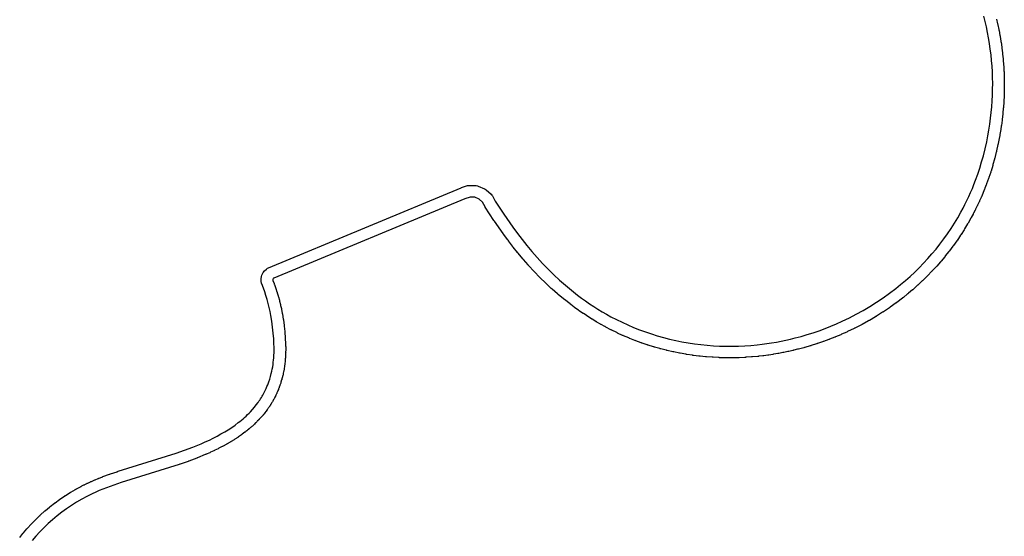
# Model space of a CAD drawing. Extents: x 81 to 161, y -172 to -32.
# Tile 52 of 94: x 127.21 to 144.17, y -135.46 to -126.56. Entities that reach past the tile are written whole.
import ezdxf

# ---------------------------------------------------------------- set-up
doc = ezdxf.new("R2010")
doc.units = 0
doc.header["$MEASUREMENT"] = 0
doc.layers.add('BLACK', color=7, linetype='CONTINUOUS')

msp = doc.modelspace()

# ---------------------------------------------------------------- linework, layer by layer
at = {"layer": 'BLACK', "linetype": 'CONTINUOUS'}
for p, q in [((143.837, -126.593), (143.813, -126.5)), ((143.859, -126.686), (143.837, -126.593)), ((144.033, -126.554), (144.052, -126.634)), ((144.052, -126.634), (144.053, -126.635)), ((144.053, -126.635), (144.054, -126.643)), ((144.054, -126.643), (144.056, -126.65)), ((144.056, -126.65), (144.056, -126.651)), ((144.056, -126.651), (144.073, -126.734)), ((143.879, -126.782), (143.859, -126.686)), ((143.897, -126.877), (143.879, -126.782)), ((144.073, -126.734), (144.074, -126.735)), ((144.074, -126.735), (144.075, -126.742)), ((144.075, -126.742), (144.077, -126.75)), ((144.077, -126.75), (144.077, -126.751)), ((144.077, -126.751), (144.093, -126.834)), ((144.093, -126.834), (144.093, -126.835)), ((144.093, -126.835), (144.094, -126.842)), ((144.094, -126.842), (144.096, -126.85)), ((143.913, -126.974), (143.897, -126.877)), ((143.927, -127.07), (143.913, -126.974)), ((144.096, -126.85), (144.096, -126.851)), ((144.096, -126.851), (144.11, -126.934)), ((144.11, -126.934), (144.11, -126.935)), ((144.11, -126.935), (144.111, -126.943)), ((144.111, -126.943), (144.112, -126.95)), ((144.112, -126.95), (144.112, -126.952)), ((144.112, -126.952), (144.124, -127.035)), ((143.939, -127.167), (143.927, -127.07)), ((143.949, -127.264), (143.939, -127.167)), ((144.124, -127.035), (144.125, -127.036)), ((144.125, -127.036), (144.126, -127.044)), ((144.126, -127.044), (144.127, -127.051)), ((144.127, -127.051), (144.127, -127.052)), ((144.127, -127.052), (144.137, -127.136)), ((144.137, -127.136), (144.137, -127.137)), ((144.137, -127.137), (144.138, -127.145)), ((144.138, -127.145), (144.139, -127.152)), ((144.139, -127.152), (144.139, -127.154)), ((144.139, -127.154), (144.147, -127.237)), ((143.957, -127.362), (143.949, -127.264)), ((144.147, -127.237), (144.148, -127.239)), ((144.148, -127.239), (144.148, -127.246)), ((144.148, -127.246), (144.149, -127.254)), ((144.149, -127.254), (144.149, -127.255)), ((144.149, -127.255), (144.156, -127.339)), ((144.156, -127.339), (144.156, -127.34)), ((144.156, -127.34), (144.156, -127.348)), ((144.156, -127.348), (144.157, -127.355)), ((143.963, -127.459), (143.957, -127.362)), ((143.966, -127.559), (143.963, -127.459)), ((144.157, -127.355), (144.157, -127.356)), ((144.157, -127.356), (144.162, -127.441)), ((144.162, -127.441), (144.162, -127.442)), ((144.162, -127.442), (144.162, -127.449)), ((144.162, -127.449), (144.163, -127.457)), ((144.163, -127.457), (144.163, -127.458)), ((144.163, -127.458), (144.166, -127.545)), ((143.968, -127.66), (143.966, -127.559)), ((143.967, -127.76), (143.968, -127.66)), ((144.166, -127.545), (144.166, -127.546)), ((144.166, -127.546), (144.166, -127.554)), ((144.166, -127.554), (144.167, -127.562)), ((144.167, -127.562), (144.166, -127.563)), ((144.166, -127.563), (144.168, -127.65)), ((144.168, -127.668), (144.167, -127.755)), ((144.168, -127.65), (144.168, -127.651)), ((144.168, -127.651), (144.168, -127.659)), ((144.168, -127.659), (144.168, -127.667)), ((144.168, -127.667), (144.168, -127.668)), ((143.96, -127.961), (143.965, -127.861)), ((143.965, -127.861), (143.967, -127.76)), ((144.165, -127.861), (144.164, -127.868)), ((144.167, -127.772), (144.165, -127.86)), ((144.165, -127.86), (144.165, -127.861)), ((144.167, -127.755), (144.168, -127.756)), ((144.168, -127.756), (144.167, -127.764)), ((144.167, -127.764), (144.167, -127.771)), ((144.167, -127.771), (144.167, -127.772)), ((143.953, -128.061), (143.96, -127.961)), ((144.159, -127.982), (144.152, -128.069)), ((144.16, -127.965), (144.159, -127.973)), ((144.159, -127.973), (144.159, -127.981)), ((144.159, -127.981), (144.159, -127.982)), ((144.164, -127.877), (144.16, -127.964)), ((144.16, -127.964), (144.16, -127.965)), ((144.164, -127.868), (144.164, -127.876)), ((144.164, -127.876), (144.164, -127.877)), ((143.932, -128.261), (143.943, -128.161)), ((143.943, -128.161), (143.953, -128.061)), ((144.141, -128.19), (144.131, -128.277)), ((144.142, -128.189), (144.141, -128.19)), ((144.143, -128.174), (144.142, -128.182)), ((144.142, -128.182), (144.142, -128.189)), ((144.151, -128.086), (144.143, -128.173)), ((144.143, -128.173), (144.143, -128.174)), ((144.152, -128.078), (144.151, -128.085)), ((144.151, -128.085), (144.151, -128.086)), ((144.152, -128.069), (144.153, -128.07)), ((144.153, -128.07), (144.152, -128.078)), ((143.903, -128.463), (143.918, -128.362)), ((143.918, -128.362), (143.932, -128.261)), ((144.129, -128.295), (144.117, -128.383)), ((144.13, -128.294), (144.129, -128.295)), ((144.131, -128.278), (144.13, -128.286)), ((144.13, -128.286), (144.13, -128.294)), ((144.131, -128.277), (144.131, -128.278)), ((143.885, -128.564), (143.903, -128.463)), ((144.098, -128.505), (144.083, -128.592)), ((144.099, -128.504), (144.098, -128.505)), ((144.1, -128.496), (144.099, -128.504)), ((144.101, -128.489), (144.1, -128.496)), ((144.115, -128.4), (144.101, -128.487)), ((144.101, -128.487), (144.101, -128.489)), ((144.116, -128.391), (144.115, -128.399)), ((144.115, -128.399), (144.115, -128.4)), ((144.117, -128.384), (144.116, -128.391)), ((144.117, -128.383), (144.117, -128.384)), ((143.838, -128.785), (143.865, -128.664)), ((143.865, -128.664), (143.885, -128.564)), ((144.06, -128.705), (144.059, -128.712)), ((144.062, -128.697), (144.06, -128.705)), ((144.079, -128.609), (144.062, -128.696)), ((144.062, -128.696), (144.062, -128.697)), ((144.08, -128.608), (144.079, -128.609)), ((144.081, -128.601), (144.08, -128.608)), ((144.083, -128.593), (144.081, -128.601)), ((144.083, -128.592), (144.083, -128.593)), ((143.808, -128.905), (143.838, -128.785)), ((144.03, -128.839), (144.003, -128.947)), ((144.031, -128.838), (144.03, -128.839)), ((144.032, -128.831), (144.031, -128.838)), ((144.034, -128.824), (144.032, -128.831)), ((144.059, -128.713), (144.034, -128.822)), ((144.034, -128.822), (144.034, -128.824)), ((144.059, -128.712), (144.059, -128.713)), ((143.746, -129.118), (143.778, -129.012)), ((143.778, -129.012), (143.808, -128.905)), ((143.999, -128.964), (143.972, -129.059)), ((144.001, -128.956), (143.999, -128.963)), ((143.999, -128.963), (143.999, -128.964)), ((144.003, -128.949), (144.001, -128.956)), ((144.003, -128.947), (144.003, -128.949)), ((143.711, -129.224), (143.746, -129.118)), ((143.934, -129.187), (143.903, -129.281)), ((143.936, -129.179), (143.934, -129.186)), ((143.934, -129.186), (143.934, -129.187)), ((143.939, -129.172), (143.936, -129.179)), ((143.968, -129.076), (143.939, -129.17)), ((143.939, -129.17), (143.939, -129.172)), ((143.97, -129.068), (143.968, -129.075)), ((143.968, -129.075), (143.968, -129.076)), ((143.972, -129.061), (143.97, -129.068)), ((143.972, -129.059), (143.972, -129.061)), ((143.646, -129.399), (143.673, -129.328)), ((143.673, -129.328), (143.711, -129.224)), ((143.897, -129.297), (143.864, -129.39)), ((143.898, -129.296), (143.897, -129.297)), ((143.9, -129.289), (143.898, -129.296)), ((143.902, -129.282), (143.9, -129.289)), ((143.903, -129.281), (143.902, -129.282)), ((131.497, -130.834), (134.814, -129.456)), ((134.814, -129.456), (134.818, -129.455)), ((134.818, -129.455), (134.924, -129.421)), ((134.924, -129.421), (134.959, -129.417)), ((134.959, -129.417), (134.959, -129.417)), ((134.959, -129.417), (135.074, -129.421)), ((135.074, -129.421), (135.096, -129.426)), ((135.096, -129.426), (135.108, -129.429)), ((135.108, -129.429), (135.215, -129.473)), ((135.215, -129.473), (135.229, -129.482)), ((135.229, -129.482), (135.244, -129.492)), ((135.244, -129.492), (135.33, -129.57)), ((143.557, -129.607), (143.588, -129.538)), ((143.588, -129.538), (143.618, -129.469)), ((143.618, -129.469), (143.646, -129.399)), ((143.799, -129.554), (143.775, -129.611)), ((143.802, -129.546), (143.799, -129.553)), ((143.799, -129.553), (143.799, -129.554)), ((143.805, -129.539), (143.802, -129.546)), ((143.806, -129.538), (143.805, -129.539)), ((143.829, -129.48), (143.806, -129.538)), ((143.832, -129.472), (143.829, -129.48)), ((143.829, -129.48), (143.829, -129.48)), ((143.835, -129.465), (143.832, -129.472)), ((143.857, -129.406), (143.835, -129.464)), ((143.835, -129.464), (143.835, -129.465)), ((143.858, -129.405), (143.857, -129.406)), ((143.861, -129.398), (143.858, -129.405)), ((143.863, -129.391), (143.861, -129.398)), ((143.864, -129.39), (143.863, -129.391)), ((134.879, -129.645), (131.585, -131.013)), ((134.968, -129.617), (134.879, -129.645)), ((135.048, -129.621), (134.968, -129.617)), ((135.123, -129.651), (135.048, -129.621)), ((135.182, -129.706), (135.123, -129.651)), ((135.224, -129.785), (135.182, -129.706)), ((135.33, -129.57), (135.34, -129.583)), ((135.34, -129.583), (135.351, -129.596)), ((135.351, -129.596), (135.401, -129.69)), ((135.401, -129.69), (135.547, -129.913)), ((143.491, -129.744), (143.525, -129.676)), ((143.525, -129.676), (143.557, -129.607)), ((143.735, -129.699), (143.709, -129.755)), ((143.739, -129.691), (143.735, -129.698)), ((143.735, -129.698), (143.735, -129.699)), ((143.742, -129.684), (143.739, -129.691)), ((143.768, -129.627), (143.742, -129.683)), ((143.742, -129.683), (143.742, -129.684)), ((143.771, -129.619), (143.768, -129.626)), ((143.768, -129.626), (143.768, -129.627)), ((143.774, -129.612), (143.771, -129.619)), ((143.775, -129.611), (143.774, -129.612)), ((135.226, -129.789), (135.224, -129.785)), ((135.376, -130.018), (135.226, -129.789)), ((143.367, -129.973), (143.421, -129.877)), ((143.421, -129.877), (143.457, -129.811)), ((143.457, -129.811), (143.491, -129.744)), ((143.637, -129.897), (143.633, -129.904)), ((143.666, -129.842), (143.637, -129.897)), ((143.637, -129.897), (143.637, -129.897)), ((143.67, -129.834), (143.666, -129.841)), ((143.666, -129.841), (143.666, -129.842)), ((143.673, -129.827), (143.67, -129.834)), ((143.674, -129.826), (143.673, -129.827)), ((143.701, -129.771), (143.674, -129.826)), ((143.702, -129.77), (143.701, -129.771)), ((143.705, -129.763), (143.702, -129.77)), ((143.708, -129.756), (143.705, -129.763)), ((143.709, -129.755), (143.708, -129.756)), ((135.377, -130.019), (135.376, -130.018)), ((135.381, -130.025), (135.377, -130.019)), ((135.385, -130.031), (135.381, -130.025)), ((135.386, -130.033), (135.385, -130.031)), ((135.534, -130.244), (135.386, -130.033)), ((135.547, -129.913), (135.701, -130.134)), ((143.251, -130.159), (143.31, -130.067)), ((143.31, -130.067), (143.367, -129.973)), ((143.544, -130.066), (143.543, -130.068)), ((143.591, -129.982), (143.544, -130.066)), ((143.592, -129.981), (143.591, -129.982)), ((143.596, -129.974), (143.592, -129.981)), ((143.6, -129.968), (143.596, -129.974)), ((143.629, -129.912), (143.6, -129.967)), ((143.6, -129.967), (143.6, -129.968)), ((143.63, -129.911), (143.629, -129.912)), ((143.633, -129.904), (143.63, -129.911)), ((135.701, -130.134), (135.781, -130.242)), ((143.19, -130.25), (143.251, -130.159)), ((143.475, -130.18), (143.423, -130.262)), ((143.476, -130.179), (143.475, -130.18)), ((143.48, -130.172), (143.476, -130.179)), ((143.484, -130.166), (143.48, -130.172)), ((143.535, -130.081), (143.484, -130.165)), ((143.484, -130.165), (143.484, -130.166)), ((143.536, -130.08), (143.535, -130.081)), ((143.539, -130.074), (143.536, -130.08)), ((143.543, -130.068), (143.539, -130.074)), ((135.535, -130.245), (135.534, -130.244)), ((135.539, -130.251), (135.535, -130.245)), ((135.543, -130.257), (135.539, -130.251)), ((135.544, -130.258), (135.543, -130.257)), ((135.616, -130.355), (135.544, -130.258)), ((135.616, -130.356), (135.616, -130.355)), ((135.621, -130.362), (135.616, -130.356)), ((135.626, -130.368), (135.621, -130.362)), ((135.627, -130.369), (135.626, -130.368)), ((135.7, -130.465), (135.627, -130.369)), ((135.781, -130.242), (135.863, -130.348)), ((135.863, -130.348), (135.947, -130.453)), ((143.06, -130.427), (143.126, -130.339)), ((143.126, -130.339), (143.19, -130.25)), ((143.349, -130.371), (143.292, -130.45)), ((143.35, -130.37), (143.349, -130.371)), ((143.354, -130.364), (143.35, -130.37)), ((143.358, -130.358), (143.354, -130.364)), ((143.359, -130.357), (143.358, -130.358)), ((143.413, -130.276), (143.359, -130.357)), ((143.414, -130.275), (143.413, -130.276)), ((143.418, -130.269), (143.414, -130.275)), ((143.422, -130.263), (143.418, -130.269)), ((143.423, -130.262), (143.422, -130.263)), ((135.7, -130.466), (135.7, -130.465)), ((135.705, -130.472), (135.7, -130.466)), ((135.71, -130.478), (135.705, -130.472)), ((135.711, -130.479), (135.71, -130.478)), ((135.786, -130.573), (135.711, -130.479)), ((135.787, -130.574), (135.786, -130.573)), ((135.792, -130.58), (135.787, -130.574)), ((135.947, -130.453), (136.032, -130.556)), ((136.032, -130.556), (136.123, -130.66)), ((142.922, -130.597), (142.992, -130.513)), ((142.992, -130.513), (143.06, -130.427)), ((143.213, -130.556), (143.152, -130.632)), ((143.214, -130.555), (143.213, -130.556)), ((143.218, -130.549), (143.214, -130.555)), ((143.223, -130.543), (143.218, -130.549)), ((143.224, -130.542), (143.223, -130.543)), ((143.282, -130.464), (143.224, -130.542)), ((143.283, -130.463), (143.282, -130.464)), ((143.287, -130.457), (143.283, -130.463)), ((143.292, -130.451), (143.287, -130.457)), ((143.292, -130.45), (143.292, -130.451)), ((135.796, -130.586), (135.792, -130.58)), ((135.797, -130.586), (135.796, -130.586)), ((135.875, -130.679), (135.797, -130.586)), ((135.875, -130.68), (135.875, -130.679)), ((135.88, -130.686), (135.875, -130.68)), ((135.885, -130.692), (135.88, -130.686)), ((135.886, -130.692), (135.885, -130.692)), ((135.968, -130.786), (135.886, -130.692)), ((136.123, -130.66), (136.216, -130.761)), ((142.777, -130.757), (142.85, -130.678)), ((142.85, -130.678), (142.922, -130.597)), ((143.068, -130.733), (143.005, -130.805)), ((143.069, -130.733), (143.068, -130.733)), ((143.073, -130.727), (143.069, -130.733)), ((143.078, -130.721), (143.073, -130.727)), ((143.079, -130.72), (143.078, -130.721)), ((143.141, -130.646), (143.079, -130.72)), ((143.142, -130.645), (143.141, -130.646)), ((143.147, -130.639), (143.142, -130.645)), ((143.152, -130.633), (143.147, -130.639)), ((143.152, -130.632), (143.152, -130.633)), ((131.384, -130.952), (131.405, -130.914)), ((131.405, -130.914), (131.426, -130.887)), ((131.426, -130.887), (131.458, -130.858)), ((131.426, -130.887), (131.426, -130.887)), ((131.458, -130.858), (131.469, -130.851)), ((131.469, -130.851), (131.479, -130.843)), ((131.479, -130.843), (131.493, -130.836)), ((131.493, -130.836), (131.497, -130.834)), ((135.969, -130.788), (135.968, -130.786)), ((135.974, -130.793), (135.969, -130.788)), ((135.979, -130.799), (135.974, -130.793)), ((135.98, -130.8), (135.979, -130.799)), ((136.064, -130.892), (135.98, -130.8)), ((136.065, -130.893), (136.064, -130.892)), ((136.07, -130.898), (136.065, -130.893)), ((136.075, -130.904), (136.07, -130.898)), ((136.076, -130.904), (136.075, -130.904)), ((136.163, -130.994), (136.076, -130.904)), ((136.216, -130.761), (136.311, -130.86)), ((136.311, -130.86), (136.409, -130.956)), ((142.546, -130.984), (142.625, -130.91)), ((142.625, -130.91), (142.702, -130.834)), ((142.702, -130.834), (142.777, -130.757)), ((142.916, -130.901), (142.85, -130.969)), ((142.917, -130.9), (142.916, -130.901)), ((142.922, -130.895), (142.917, -130.9)), ((142.927, -130.889), (142.922, -130.895)), ((142.928, -130.888), (142.927, -130.889)), ((142.993, -130.818), (142.928, -130.888)), ((142.994, -130.817), (142.993, -130.818)), ((142.999, -130.812), (142.994, -130.817)), ((143.004, -130.806), (142.999, -130.812)), ((143.005, -130.805), (143.004, -130.806)), ((131.367, -131.028), (131.374, -130.985)), ((131.369, -131.06), (131.367, -131.028)), ((131.369, -131.063), (131.369, -131.06)), ((131.377, -131.104), (131.369, -131.063)), ((131.374, -130.985), (131.381, -130.962)), ((131.381, -130.962), (131.384, -130.952)), ((131.569, -131.031), (131.568, -131.039)), ((131.568, -131.039), (131.572, -131.056)), ((131.573, -131.024), (131.569, -131.031)), ((131.572, -131.056), (131.592, -131.108)), ((131.582, -131.015), (131.573, -131.024)), ((131.585, -131.013), (131.582, -131.015)), ((136.164, -130.996), (136.163, -130.994)), ((136.169, -131.001), (136.164, -130.996)), ((136.174, -131.006), (136.169, -131.001)), ((136.175, -131.007), (136.174, -131.006)), ((136.265, -131.095), (136.175, -131.007)), ((136.409, -130.956), (136.507, -131.048)), ((136.507, -131.048), (136.608, -131.136)), ((142.382, -131.125), (142.465, -131.055)), ((142.465, -131.055), (142.546, -130.984)), ((142.756, -131.061), (142.687, -131.126)), ((142.757, -131.06), (142.756, -131.061)), ((142.763, -131.055), (142.757, -131.06)), ((142.768, -131.049), (142.763, -131.055)), ((142.769, -131.048), (142.768, -131.049)), ((142.837, -130.982), (142.769, -131.048)), ((142.838, -130.981), (142.837, -130.982)), ((142.843, -130.976), (142.838, -130.981)), ((142.849, -130.97), (142.843, -130.976)), ((142.85, -130.969), (142.849, -130.97)), ((131.379, -131.112), (131.377, -131.104)), ((131.407, -131.186), (131.379, -131.112)), ((131.431, -131.25), (131.407, -131.186)), ((131.452, -131.315), (131.431, -131.25)), ((131.592, -131.108), (131.592, -131.109)), ((131.592, -131.109), (131.595, -131.116)), ((131.595, -131.116), (131.598, -131.123)), ((131.598, -131.123), (131.598, -131.124)), ((131.598, -131.124), (131.617, -131.177)), ((131.617, -131.177), (131.617, -131.178)), ((131.617, -131.178), (131.62, -131.185)), ((131.62, -131.185), (131.622, -131.192)), ((131.622, -131.192), (131.622, -131.193)), ((131.622, -131.193), (131.64, -131.247)), ((131.64, -131.247), (131.641, -131.248)), ((131.641, -131.248), (131.643, -131.255)), ((136.265, -131.096), (136.265, -131.095)), ((136.271, -131.101), (136.265, -131.096)), ((136.276, -131.106), (136.271, -131.101)), ((136.277, -131.107), (136.276, -131.106)), ((136.366, -131.19), (136.277, -131.107)), ((136.367, -131.191), (136.366, -131.19)), ((136.373, -131.196), (136.367, -131.191)), ((136.378, -131.201), (136.373, -131.196)), ((136.379, -131.202), (136.378, -131.201)), ((136.471, -131.282), (136.379, -131.202)), ((136.608, -131.136), (136.711, -131.222)), ((136.711, -131.222), (136.816, -131.305)), ((142.191, -131.275), (142.298, -131.193)), ((142.298, -131.193), (142.382, -131.125)), ((142.589, -131.212), (142.517, -131.274)), ((142.59, -131.212), (142.589, -131.212)), ((142.596, -131.207), (142.59, -131.212)), ((142.602, -131.202), (142.596, -131.207)), ((142.603, -131.201), (142.602, -131.202)), ((142.674, -131.137), (142.603, -131.201)), ((142.675, -131.137), (142.674, -131.137)), ((142.68, -131.132), (142.675, -131.137)), ((142.686, -131.127), (142.68, -131.132)), ((142.687, -131.126), (142.686, -131.127)), ((131.472, -131.381), (131.452, -131.315)), ((131.49, -131.449), (131.472, -131.381)), ((131.643, -131.255), (131.645, -131.262)), ((131.645, -131.262), (131.645, -131.264)), ((131.645, -131.264), (131.661, -131.317)), ((131.661, -131.317), (131.662, -131.319)), ((131.662, -131.319), (131.664, -131.326)), ((131.664, -131.326), (131.666, -131.333)), ((131.666, -131.333), (131.666, -131.334)), ((131.666, -131.334), (131.682, -131.391)), ((131.682, -131.391), (131.682, -131.392)), ((131.682, -131.392), (131.684, -131.399)), ((131.684, -131.399), (131.686, -131.406)), ((131.686, -131.406), (131.686, -131.408)), ((131.686, -131.408), (131.7, -131.465)), ((136.472, -131.283), (136.471, -131.282)), ((136.477, -131.288), (136.472, -131.283)), ((136.483, -131.293), (136.477, -131.288)), ((136.484, -131.294), (136.483, -131.293)), ((136.578, -131.372), (136.484, -131.294)), ((136.579, -131.373), (136.578, -131.372)), ((136.585, -131.377), (136.579, -131.373)), ((136.59, -131.382), (136.585, -131.377)), ((136.592, -131.383), (136.59, -131.382)), ((136.688, -131.458), (136.592, -131.383)), ((136.816, -131.305), (136.885, -131.356)), ((136.885, -131.356), (136.954, -131.406)), ((136.954, -131.406), (137.025, -131.455)), ((141.969, -131.43), (142.081, -131.354)), ((142.081, -131.354), (142.191, -131.275)), ((142.415, -131.356), (142.317, -131.431)), ((142.416, -131.355), (142.415, -131.356)), ((142.422, -131.35), (142.416, -131.355)), ((142.428, -131.346), (142.422, -131.35)), ((142.429, -131.345), (142.428, -131.346)), ((142.503, -131.285), (142.429, -131.345)), ((142.504, -131.284), (142.503, -131.285)), ((142.51, -131.28), (142.504, -131.284)), ((142.516, -131.275), (142.51, -131.28)), ((142.517, -131.274), (142.516, -131.275)), ((131.507, -131.518), (131.49, -131.449)), ((131.523, -131.588), (131.507, -131.518)), ((131.536, -131.658), (131.523, -131.588)), ((131.7, -131.465), (131.701, -131.466)), ((131.701, -131.466), (131.702, -131.473)), ((131.702, -131.473), (131.704, -131.48)), ((131.704, -131.48), (131.704, -131.482)), ((131.704, -131.482), (131.717, -131.539)), ((131.717, -131.539), (131.717, -131.54)), ((131.717, -131.54), (131.719, -131.547)), ((131.719, -131.547), (131.72, -131.555)), ((131.72, -131.555), (131.72, -131.556)), ((131.72, -131.556), (131.731, -131.614)), ((136.688, -131.459), (136.688, -131.458)), ((136.694, -131.463), (136.688, -131.459)), ((136.7, -131.468), (136.694, -131.463)), ((136.701, -131.469), (136.7, -131.468)), ((136.76, -131.512), (136.701, -131.469)), ((136.76, -131.513), (136.76, -131.512)), ((136.767, -131.517), (136.76, -131.513)), ((136.773, -131.522), (136.767, -131.517)), ((136.774, -131.522), (136.773, -131.522)), ((136.832, -131.565), (136.774, -131.522)), ((136.833, -131.565), (136.832, -131.565)), ((136.84, -131.57), (136.833, -131.565)), ((136.846, -131.574), (136.84, -131.57)), ((136.847, -131.575), (136.846, -131.574)), ((136.906, -131.616), (136.847, -131.575)), ((137.025, -131.455), (137.097, -131.502)), ((137.097, -131.502), (137.17, -131.548)), ((137.17, -131.548), (137.243, -131.592)), ((137.243, -131.592), (137.317, -131.635)), ((141.619, -131.636), (141.738, -131.571)), ((141.738, -131.571), (141.854, -131.502)), ((141.854, -131.502), (141.969, -131.43)), ((142.084, -131.593), (142.078, -131.597)), ((142.085, -131.592), (142.084, -131.593)), ((142.188, -131.523), (142.085, -131.592)), ((142.189, -131.523), (142.188, -131.523)), ((142.195, -131.518), (142.189, -131.523)), ((142.201, -131.514), (142.195, -131.518)), ((142.202, -131.513), (142.201, -131.514)), ((142.303, -131.441), (142.202, -131.513)), ((142.304, -131.44), (142.303, -131.441)), ((142.31, -131.436), (142.304, -131.44)), ((142.316, -131.432), (142.31, -131.436)), ((142.317, -131.431), (142.316, -131.432)), ((131.553, -131.757), (131.536, -131.658)), ((131.566, -131.858), (131.553, -131.757)), ((131.731, -131.614), (131.732, -131.615)), ((131.732, -131.615), (131.733, -131.622)), ((131.733, -131.622), (131.734, -131.629)), ((131.734, -131.629), (131.734, -131.631)), ((131.734, -131.631), (131.749, -131.719)), ((131.749, -131.719), (131.75, -131.721)), ((131.75, -131.721), (131.751, -131.728)), ((131.751, -131.728), (131.752, -131.735)), ((131.752, -131.735), (131.752, -131.736)), ((131.752, -131.736), (131.764, -131.825)), ((136.907, -131.616), (136.906, -131.616)), ((136.913, -131.62), (136.907, -131.616)), ((136.92, -131.625), (136.913, -131.62)), ((136.921, -131.625), (136.92, -131.625)), ((136.981, -131.665), (136.921, -131.625)), ((136.982, -131.666), (136.981, -131.665)), ((136.988, -131.67), (136.982, -131.666)), ((136.995, -131.674), (136.988, -131.67)), ((136.996, -131.675), (136.995, -131.674)), ((137.057, -131.713), (136.996, -131.675)), ((137.058, -131.714), (137.057, -131.713)), ((137.064, -131.718), (137.058, -131.714)), ((137.071, -131.722), (137.064, -131.718)), ((137.072, -131.722), (137.071, -131.722)), ((137.134, -131.76), (137.072, -131.722)), ((137.135, -131.761), (137.134, -131.76)), ((137.141, -131.764), (137.135, -131.761)), ((137.317, -131.635), (137.392, -131.677)), ((137.392, -131.677), (137.489, -131.727)), ((137.489, -131.727), (137.586, -131.774)), ((141.279, -131.801), (141.377, -131.757)), ((141.377, -131.757), (141.499, -131.698)), ((141.499, -131.698), (141.619, -131.636)), ((141.829, -131.749), (141.721, -131.809)), ((141.831, -131.748), (141.829, -131.749)), ((141.837, -131.744), (141.831, -131.748)), ((141.844, -131.741), (141.837, -131.744)), ((141.845, -131.74), (141.844, -131.741)), ((141.951, -131.677), (141.845, -131.74)), ((141.952, -131.676), (141.951, -131.677)), ((141.959, -131.673), (141.952, -131.676)), ((141.965, -131.669), (141.959, -131.673)), ((141.966, -131.668), (141.965, -131.669)), ((142.071, -131.602), (141.966, -131.668)), ((142.072, -131.601), (142.071, -131.602)), ((142.078, -131.597), (142.072, -131.601)), ((131.577, -131.959), (131.566, -131.858)), ((131.764, -131.825), (131.764, -131.827)), ((131.764, -131.827), (131.765, -131.834)), ((131.765, -131.834), (131.766, -131.841)), ((131.766, -131.841), (131.766, -131.843)), ((131.766, -131.843), (131.775, -131.932)), ((131.775, -131.932), (131.775, -131.933)), ((131.775, -131.933), (131.776, -131.94)), ((137.148, -131.768), (137.141, -131.764)), ((137.149, -131.769), (137.148, -131.768)), ((137.212, -131.805), (137.149, -131.769)), ((137.212, -131.806), (137.212, -131.805)), ((137.219, -131.809), (137.212, -131.806)), ((137.226, -131.813), (137.219, -131.809)), ((137.227, -131.814), (137.226, -131.813)), ((137.29, -131.849), (137.227, -131.814)), ((137.291, -131.849), (137.29, -131.849)), ((137.298, -131.853), (137.291, -131.849)), ((137.305, -131.856), (137.298, -131.853)), ((137.306, -131.857), (137.305, -131.856)), ((137.391, -131.901), (137.306, -131.857)), ((137.392, -131.902), (137.391, -131.901)), ((137.398, -131.905), (137.392, -131.902)), ((137.405, -131.909), (137.398, -131.905)), ((137.406, -131.909), (137.405, -131.909)), ((137.492, -131.951), (137.406, -131.909)), ((137.586, -131.774), (137.684, -131.819)), ((137.684, -131.819), (137.784, -131.862)), ((137.784, -131.862), (137.885, -131.902)), ((137.885, -131.902), (137.986, -131.94)), ((140.877, -131.953), (140.979, -131.919)), ((140.979, -131.919), (141.08, -131.882)), ((141.08, -131.882), (141.18, -131.842)), ((141.18, -131.842), (141.279, -131.801)), ((141.58, -131.881), (141.469, -131.935)), ((141.582, -131.881), (141.58, -131.881)), ((141.588, -131.877), (141.582, -131.881)), ((141.595, -131.874), (141.588, -131.877)), ((141.596, -131.873), (141.595, -131.874)), ((141.706, -131.817), (141.596, -131.873)), ((141.707, -131.816), (141.706, -131.817)), ((141.714, -131.813), (141.707, -131.816)), ((141.72, -131.809), (141.714, -131.813)), ((141.721, -131.809), (141.72, -131.809)), ((131.585, -132.06), (131.577, -131.959)), ((131.589, -132.15), (131.585, -132.06)), ((131.776, -131.94), (131.777, -131.948)), ((131.777, -131.948), (131.777, -131.949)), ((131.777, -131.949), (131.783, -132.038)), ((131.783, -132.038), (131.784, -132.039)), ((131.784, -132.039), (131.784, -132.047)), ((131.784, -132.047), (131.785, -132.054)), ((131.785, -132.054), (131.785, -132.056)), ((131.785, -132.056), (131.789, -132.133)), ((137.493, -131.952), (137.492, -131.951)), ((137.5, -131.955), (137.493, -131.952)), ((137.507, -131.958), (137.5, -131.955)), ((137.508, -131.959), (137.507, -131.958)), ((137.595, -131.999), (137.508, -131.959)), ((137.596, -131.999), (137.595, -131.999)), ((137.603, -132.002), (137.596, -131.999)), ((137.61, -132.005), (137.603, -132.002)), ((137.611, -132.006), (137.61, -132.005)), ((137.7, -132.043), (137.611, -132.006)), ((137.701, -132.044), (137.7, -132.043)), ((137.708, -132.047), (137.701, -132.044)), ((137.714, -132.05), (137.708, -132.047)), ((137.716, -132.05), (137.714, -132.05)), ((137.805, -132.086), (137.716, -132.05)), ((137.806, -132.086), (137.805, -132.086)), ((137.813, -132.089), (137.806, -132.086)), ((137.82, -132.092), (137.813, -132.089)), ((137.821, -132.092), (137.82, -132.092)), ((137.911, -132.125), (137.821, -132.092)), ((137.986, -131.94), (138.089, -131.974)), ((138.089, -131.974), (138.192, -132.007)), ((138.192, -132.007), (138.297, -132.036)), ((138.297, -132.036), (138.403, -132.063)), ((138.403, -132.063), (138.509, -132.088)), ((138.509, -132.088), (138.616, -132.109)), ((140.242, -132.114), (140.324, -132.099)), ((140.324, -132.099), (140.405, -132.082)), ((140.405, -132.082), (140.487, -132.063)), ((140.487, -132.063), (140.568, -132.044)), ((140.568, -132.044), (140.672, -132.016)), ((140.672, -132.016), (140.775, -131.986)), ((140.775, -131.986), (140.877, -131.953)), ((141.143, -132.072), (141.054, -132.104)), ((141.144, -132.071), (141.143, -132.072)), ((141.151, -132.069), (141.144, -132.071)), ((141.158, -132.066), (141.151, -132.069)), ((141.159, -132.065), (141.158, -132.066)), ((141.247, -132.031), (141.159, -132.065)), ((141.248, -132.031), (141.247, -132.031)), ((141.255, -132.028), (141.248, -132.031)), ((141.262, -132.025), (141.255, -132.028)), ((141.263, -132.024), (141.262, -132.025)), ((141.35, -131.988), (141.263, -132.024)), ((141.352, -131.987), (141.35, -131.988)), ((141.359, -131.984), (141.352, -131.987)), ((141.366, -131.981), (141.359, -131.984)), ((141.453, -131.942), (141.366, -131.981)), ((141.366, -131.981), (141.366, -131.981)), ((141.454, -131.942), (141.453, -131.942)), ((141.461, -131.938), (141.454, -131.942)), ((141.468, -131.935), (141.461, -131.938)), ((141.469, -131.935), (141.468, -131.935)), ((131.591, -132.194), (131.589, -132.15)), ((131.59, -132.292), (131.591, -132.239)), ((131.591, -132.239), (131.591, -132.194)), ((131.789, -132.133), (131.789, -132.134)), ((131.789, -132.134), (131.789, -132.142)), ((131.789, -132.142), (131.789, -132.15)), ((131.789, -132.15), (131.789, -132.151)), ((131.789, -132.151), (131.79, -132.182)), ((131.79, -132.182), (131.79, -132.183)), ((131.79, -132.183), (131.791, -132.19)), ((131.791, -132.248), (131.79, -132.289)), ((131.791, -132.19), (131.791, -132.198)), ((131.791, -132.198), (131.791, -132.199)), ((131.791, -132.199), (131.791, -132.23)), ((131.791, -132.23), (131.791, -132.231)), ((131.791, -132.231), (131.791, -132.239)), ((131.791, -132.239), (131.791, -132.247)), ((131.791, -132.247), (131.791, -132.248)), ((137.912, -132.126), (137.911, -132.125)), ((137.919, -132.128), (137.912, -132.126)), ((137.926, -132.131), (137.919, -132.128)), ((137.928, -132.131), (137.926, -132.131)), ((138.019, -132.162), (137.928, -132.131)), ((138.02, -132.162), (138.019, -132.162)), ((138.027, -132.165), (138.02, -132.162)), ((138.034, -132.167), (138.027, -132.165)), ((138.035, -132.167), (138.034, -132.167)), ((138.127, -132.196), (138.035, -132.167)), ((138.128, -132.196), (138.127, -132.196)), ((138.135, -132.198), (138.128, -132.196)), ((138.142, -132.201), (138.135, -132.198)), ((138.143, -132.201), (138.142, -132.201)), ((138.237, -132.227), (138.143, -132.201)), ((138.238, -132.228), (138.237, -132.227)), ((138.245, -132.229), (138.238, -132.228)), ((138.252, -132.232), (138.245, -132.229)), ((138.254, -132.232), (138.252, -132.232)), ((138.347, -132.256), (138.254, -132.232)), ((138.349, -132.256), (138.347, -132.256)), ((138.356, -132.258), (138.349, -132.256)), ((138.363, -132.26), (138.356, -132.258)), ((138.364, -132.26), (138.363, -132.26)), ((138.459, -132.281), (138.364, -132.26)), ((138.616, -132.109), (138.724, -132.128)), ((138.724, -132.128), (138.832, -132.145)), ((138.832, -132.145), (138.94, -132.158)), ((138.94, -132.158), (139.049, -132.169)), ((139.049, -132.169), (139.157, -132.177)), ((139.157, -132.177), (139.265, -132.183)), ((139.265, -132.183), (139.373, -132.185)), ((139.373, -132.185), (139.481, -132.186)), ((139.481, -132.186), (139.589, -132.183)), ((139.589, -132.183), (139.697, -132.178)), ((139.697, -132.178), (139.804, -132.171)), ((139.804, -132.171), (139.912, -132.161)), ((139.912, -132.161), (139.995, -132.151)), ((139.995, -132.151), (140.077, -132.14)), ((140.077, -132.14), (140.16, -132.128)), ((140.16, -132.128), (140.242, -132.114)), ((140.524, -132.26), (140.456, -132.275)), ((140.525, -132.26), (140.524, -132.26)), ((140.533, -132.258), (140.525, -132.26)), ((140.54, -132.256), (140.533, -132.258)), ((140.541, -132.256), (140.54, -132.256)), ((140.609, -132.239), (140.541, -132.256)), ((140.61, -132.239), (140.609, -132.239)), ((140.617, -132.237), (140.61, -132.239)), ((140.625, -132.236), (140.617, -132.237)), ((140.717, -132.211), (140.625, -132.235)), ((140.625, -132.235), (140.625, -132.236)), ((140.718, -132.211), (140.717, -132.211)), ((140.725, -132.209), (140.718, -132.211)), ((140.733, -132.207), (140.725, -132.209)), ((140.734, -132.206), (140.733, -132.207)), ((140.824, -132.18), (140.734, -132.206)), ((140.826, -132.18), (140.824, -132.18)), ((140.833, -132.177), (140.826, -132.18)), ((140.84, -132.175), (140.833, -132.177)), ((140.841, -132.175), (140.84, -132.175)), ((140.931, -132.146), (140.841, -132.175)), ((140.932, -132.146), (140.931, -132.146)), ((140.94, -132.144), (140.932, -132.146)), ((140.947, -132.141), (140.94, -132.144)), ((140.948, -132.141), (140.947, -132.141)), ((141.037, -132.11), (140.948, -132.141)), ((141.039, -132.11), (141.037, -132.11)), ((141.046, -132.107), (141.039, -132.11)), ((141.053, -132.105), (141.046, -132.107)), ((141.054, -132.104), (141.053, -132.105)), ((131.578, -132.463), (131.582, -132.424)), ((131.582, -132.424), (131.586, -132.385)), ((131.586, -132.385), (131.588, -132.346)), ((131.588, -132.346), (131.59, -132.292)), ((131.785, -132.409), (131.782, -132.435)), ((131.782, -132.435), (131.782, -132.436)), ((131.782, -132.436), (131.782, -132.444)), ((131.786, -132.392), (131.785, -132.4)), ((131.785, -132.4), (131.785, -132.407)), ((131.785, -132.407), (131.785, -132.409)), ((131.788, -132.365), (131.786, -132.391)), ((131.786, -132.391), (131.786, -132.392)), ((131.79, -132.306), (131.788, -132.347)), ((131.788, -132.347), (131.789, -132.348)), ((131.789, -132.348), (131.788, -132.356)), ((131.788, -132.356), (131.788, -132.363)), ((131.788, -132.363), (131.788, -132.365)), ((131.79, -132.289), (131.791, -132.29)), ((131.791, -132.29), (131.79, -132.297)), ((131.79, -132.297), (131.79, -132.305)), ((131.79, -132.305), (131.79, -132.306)), ((138.46, -132.282), (138.459, -132.281)), ((138.467, -132.283), (138.46, -132.282)), ((138.475, -132.285), (138.467, -132.283)), ((138.476, -132.285), (138.475, -132.285)), ((138.571, -132.304), (138.476, -132.285)), ((138.572, -132.305), (138.571, -132.304)), ((138.579, -132.306), (138.572, -132.305)), ((138.587, -132.307), (138.579, -132.306)), ((138.588, -132.308), (138.587, -132.307)), ((138.683, -132.324), (138.588, -132.308)), ((138.684, -132.325), (138.683, -132.324)), ((138.692, -132.326), (138.684, -132.325)), ((138.699, -132.327), (138.692, -132.326)), ((138.7, -132.327), (138.699, -132.327)), ((138.796, -132.342), (138.7, -132.327)), ((138.797, -132.342), (138.796, -132.342)), ((138.805, -132.343), (138.797, -132.342)), ((138.812, -132.344), (138.805, -132.343)), ((138.813, -132.344), (138.812, -132.344)), ((138.909, -132.356), (138.813, -132.344)), ((138.911, -132.356), (138.909, -132.356)), ((138.918, -132.357), (138.911, -132.356)), ((138.926, -132.358), (138.918, -132.357)), ((138.927, -132.358), (138.926, -132.358)), ((139.023, -132.367), (138.927, -132.358)), ((139.024, -132.368), (139.023, -132.367)), ((139.032, -132.368), (139.024, -132.368)), ((139.039, -132.369), (139.032, -132.368)), ((139.041, -132.369), (139.039, -132.369)), ((139.136, -132.376), (139.041, -132.369)), ((139.137, -132.376), (139.136, -132.376)), ((139.144, -132.377), (139.137, -132.376)), ((139.152, -132.377), (139.144, -132.377)), ((139.153, -132.377), (139.152, -132.377)), ((139.248, -132.382), (139.153, -132.377)), ((139.25, -132.382), (139.248, -132.382)), ((139.257, -132.382), (139.25, -132.382)), ((139.265, -132.383), (139.257, -132.382)), ((139.266, -132.383), (139.265, -132.383)), ((139.361, -132.385), (139.266, -132.383)), ((139.362, -132.385), (139.361, -132.385)), ((139.37, -132.385), (139.362, -132.385)), ((139.377, -132.386), (139.37, -132.385)), ((139.379, -132.385), (139.377, -132.386)), ((139.474, -132.386), (139.379, -132.385)), ((139.475, -132.386), (139.474, -132.386)), ((139.483, -132.386), (139.475, -132.386)), ((139.49, -132.386), (139.483, -132.386)), ((139.491, -132.385), (139.49, -132.386)), ((139.587, -132.383), (139.491, -132.385)), ((139.588, -132.384), (139.587, -132.383)), ((139.596, -132.383), (139.588, -132.384)), ((139.603, -132.383), (139.596, -132.383)), ((139.604, -132.383), (139.603, -132.383)), ((139.699, -132.378), (139.604, -132.383)), ((139.701, -132.379), (139.699, -132.378)), ((139.708, -132.378), (139.701, -132.379)), ((139.716, -132.378), (139.708, -132.378)), ((139.717, -132.377), (139.716, -132.378)), ((139.812, -132.371), (139.717, -132.377)), ((139.813, -132.371), (139.812, -132.371)), ((139.821, -132.37), (139.813, -132.371)), ((139.828, -132.37), (139.821, -132.37)), ((139.829, -132.369), (139.828, -132.37)), ((139.924, -132.361), (139.829, -132.369)), ((139.925, -132.361), (139.924, -132.361)), ((139.933, -132.36), (139.925, -132.361)), ((139.941, -132.359), (139.933, -132.36)), ((139.942, -132.359), (139.941, -132.359)), ((140.011, -132.351), (139.942, -132.359)), ((140.012, -132.351), (140.011, -132.351)), ((140.019, -132.35), (140.012, -132.351)), ((140.027, -132.349), (140.019, -132.35)), ((140.028, -132.349), (140.027, -132.349)), ((140.097, -132.34), (140.028, -132.349)), ((140.098, -132.34), (140.097, -132.34)), ((140.106, -132.338), (140.098, -132.34)), ((140.113, -132.337), (140.106, -132.338)), ((140.114, -132.337), (140.113, -132.337)), ((140.183, -132.327), (140.114, -132.337)), ((140.184, -132.327), (140.183, -132.327)), ((140.191, -132.325), (140.184, -132.327)), ((140.199, -132.324), (140.191, -132.325)), ((140.2, -132.324), (140.199, -132.324)), ((140.269, -132.312), (140.2, -132.324)), ((140.277, -132.311), (140.269, -132.312)), ((140.269, -132.312), (140.269, -132.312)), ((140.285, -132.31), (140.277, -132.311)), ((140.286, -132.309), (140.285, -132.31)), ((140.354, -132.296), (140.286, -132.309)), ((140.355, -132.296), (140.354, -132.296)), ((140.363, -132.295), (140.355, -132.296)), ((140.37, -132.293), (140.363, -132.295)), ((140.371, -132.293), (140.37, -132.293)), ((140.439, -132.279), (140.371, -132.293)), ((140.44, -132.279), (140.439, -132.279)), ((140.448, -132.277), (140.44, -132.279)), ((140.455, -132.276), (140.448, -132.277)), ((140.456, -132.275), (140.455, -132.276)), ((131.552, -132.618), (131.56, -132.58)), ((131.56, -132.58), (131.567, -132.541)), ((131.567, -132.541), (131.573, -132.502)), ((131.573, -132.502), (131.578, -132.463)), ((131.758, -132.61), (131.757, -132.618)), ((131.763, -132.583), (131.758, -132.609)), ((131.758, -132.609), (131.758, -132.61)), ((131.764, -132.574), (131.763, -132.582)), ((131.763, -132.582), (131.763, -132.583)), ((131.766, -132.567), (131.764, -132.574)), ((131.77, -132.539), (131.766, -132.566)), ((131.766, -132.566), (131.766, -132.567)), ((131.771, -132.531), (131.77, -132.538)), ((131.77, -132.538), (131.77, -132.539)), ((131.772, -132.523), (131.771, -132.531)), ((131.776, -132.496), (131.772, -132.522)), ((131.772, -132.522), (131.772, -132.523)), ((131.777, -132.487), (131.776, -132.495)), ((131.776, -132.495), (131.776, -132.496)), ((131.778, -132.48), (131.777, -132.487)), ((131.781, -132.452), (131.778, -132.479)), ((131.778, -132.479), (131.778, -132.48)), ((131.782, -132.444), (131.781, -132.451)), ((131.781, -132.451), (131.781, -132.452)), ((131.501, -132.801), (131.517, -132.753)), ((131.517, -132.753), (131.531, -132.705)), ((131.531, -132.705), (131.544, -132.656)), ((131.544, -132.656), (131.552, -132.618)), ((131.721, -132.767), (131.71, -132.805)), ((131.722, -132.766), (131.721, -132.767)), ((131.724, -132.759), (131.722, -132.766)), ((131.726, -132.752), (131.724, -132.759)), ((131.736, -132.712), (131.726, -132.75)), ((131.726, -132.75), (131.726, -132.752)), ((131.738, -132.704), (131.736, -132.711)), ((131.736, -132.711), (131.736, -132.712)), ((131.74, -132.697), (131.738, -132.704)), ((131.746, -132.669), (131.74, -132.695)), ((131.74, -132.695), (131.74, -132.697)), ((131.748, -132.661), (131.746, -132.668)), ((131.746, -132.668), (131.746, -132.669)), ((131.749, -132.653), (131.748, -132.661)), ((131.75, -132.652), (131.749, -132.653)), ((131.755, -132.626), (131.75, -132.652)), ((131.757, -132.618), (131.755, -132.625)), ((131.755, -132.625), (131.755, -132.626)), ((131.423, -132.981), (131.439, -132.948)), ((131.439, -132.948), (131.455, -132.915)), ((131.455, -132.915), (131.469, -132.882)), ((131.469, -132.882), (131.483, -132.848)), ((131.483, -132.848), (131.501, -132.801)), ((131.666, -132.929), (131.657, -132.951)), ((131.667, -132.927), (131.666, -132.929)), ((131.669, -132.921), (131.667, -132.927)), ((131.672, -132.914), (131.669, -132.921)), ((131.673, -132.912), (131.672, -132.914)), ((131.686, -132.876), (131.673, -132.912)), ((131.687, -132.874), (131.686, -132.876)), ((131.689, -132.867), (131.687, -132.874)), ((131.692, -132.861), (131.689, -132.867)), ((131.705, -132.822), (131.692, -132.859)), ((131.692, -132.859), (131.692, -132.861)), ((131.707, -132.813), (131.705, -132.82)), ((131.705, -132.82), (131.705, -132.822)), ((131.71, -132.807), (131.707, -132.813)), ((131.71, -132.805), (131.71, -132.807)), ((131.33, -133.134), (131.345, -133.113)), ((131.345, -133.113), (131.359, -133.091)), ((131.359, -133.091), (131.372, -133.07)), ((131.372, -133.07), (131.386, -133.048)), ((131.386, -133.048), (131.399, -133.026)), ((131.399, -133.026), (131.411, -133.003)), ((131.411, -133.003), (131.423, -132.981)), ((131.576, -133.118), (131.572, -133.125)), ((131.577, -133.117), (131.576, -133.118)), ((131.582, -133.107), (131.577, -133.117)), ((131.583, -133.106), (131.582, -133.107)), ((131.587, -133.099), (131.583, -133.106)), ((131.59, -133.092), (131.587, -133.099)), ((131.591, -133.091), (131.59, -133.092)), ((131.596, -133.081), (131.591, -133.091)), ((131.597, -133.08), (131.596, -133.081)), ((131.601, -133.073), (131.597, -133.08)), ((131.604, -133.066), (131.601, -133.073)), ((131.615, -133.043), (131.604, -133.065)), ((131.604, -133.065), (131.604, -133.066)), ((131.616, -133.042), (131.615, -133.043)), ((131.619, -133.036), (131.616, -133.042)), ((131.623, -133.029), (131.619, -133.036)), ((131.633, -133.006), (131.623, -133.028)), ((131.623, -133.028), (131.623, -133.029)), ((131.634, -133.005), (131.633, -133.006)), ((131.637, -132.998), (131.634, -133.005)), ((131.64, -132.991), (131.637, -132.998)), ((131.65, -132.968), (131.64, -132.99)), ((131.64, -132.99), (131.64, -132.991)), ((131.651, -132.966), (131.65, -132.968)), ((131.654, -132.96), (131.651, -132.966)), ((131.657, -132.953), (131.654, -132.96)), ((131.657, -132.951), (131.657, -132.953)), ((131.184, -133.314), (131.219, -133.276)), ((131.219, -133.276), (131.252, -133.236)), ((131.252, -133.236), (131.285, -133.196)), ((131.285, -133.196), (131.316, -133.155)), ((131.316, -133.155), (131.33, -133.134)), ((131.472, -133.279), (131.448, -133.312)), ((131.473, -133.278), (131.472, -133.279)), ((131.478, -133.272), (131.473, -133.278)), ((131.482, -133.266), (131.478, -133.272)), ((131.483, -133.265), (131.482, -133.266)), ((131.49, -133.255), (131.483, -133.265)), ((131.495, -133.248), (131.49, -133.255)), ((131.49, -133.255), (131.49, -133.255)), ((131.499, -133.242), (131.495, -133.248)), ((131.5, -133.241), (131.499, -133.242)), ((131.506, -133.231), (131.5, -133.241)), ((131.507, -133.231), (131.506, -133.231)), ((131.511, -133.224), (131.507, -133.231)), ((131.515, -133.217), (131.511, -133.224)), ((131.516, -133.217), (131.515, -133.217)), ((131.522, -133.207), (131.516, -133.217)), ((131.523, -133.206), (131.522, -133.207)), ((131.527, -133.2), (131.523, -133.206)), ((131.531, -133.193), (131.527, -133.2)), ((131.532, -133.192), (131.531, -133.193)), ((131.538, -133.182), (131.532, -133.192)), ((131.539, -133.182), (131.538, -133.182)), ((131.543, -133.175), (131.539, -133.182)), ((131.547, -133.168), (131.543, -133.175)), ((131.553, -133.157), (131.547, -133.167)), ((131.547, -133.167), (131.547, -133.168)), ((131.554, -133.157), (131.553, -133.157)), ((131.558, -133.15), (131.554, -133.157)), ((131.562, -133.143), (131.558, -133.15)), ((131.568, -133.132), (131.562, -133.142)), ((131.562, -133.142), (131.562, -133.143)), ((131.569, -133.131), (131.568, -133.132)), ((131.572, -133.125), (131.569, -133.131)), ((131.003, -133.48), (131.03, -133.458)), ((131.03, -133.458), (131.057, -133.435)), ((131.057, -133.435), (131.084, -133.411)), ((131.084, -133.411), (131.109, -133.388)), ((131.109, -133.388), (131.135, -133.364)), ((131.135, -133.364), (131.16, -133.339)), ((131.16, -133.339), (131.184, -133.314)), ((131.324, -133.457), (131.308, -133.473)), ((131.325, -133.456), (131.324, -133.457)), ((131.33, -133.451), (131.325, -133.456)), ((131.335, -133.445), (131.33, -133.451)), ((131.336, -133.444), (131.335, -133.445)), ((131.363, -133.415), (131.336, -133.444)), ((131.364, -133.414), (131.363, -133.415)), ((131.369, -133.408), (131.364, -133.414)), ((131.373, -133.403), (131.369, -133.408)), ((131.374, -133.402), (131.373, -133.403)), ((131.401, -133.371), (131.374, -133.402)), ((131.402, -133.37), (131.401, -133.371)), ((131.407, -133.364), (131.402, -133.37)), ((131.411, -133.359), (131.407, -133.364)), ((131.412, -133.357), (131.411, -133.359)), ((131.437, -133.325), (131.412, -133.357)), ((131.439, -133.324), (131.437, -133.325)), ((131.443, -133.319), (131.439, -133.324)), ((131.447, -133.313), (131.443, -133.319)), ((131.448, -133.312), (131.447, -133.313)), ((130.742, -133.66), (130.802, -133.623)), ((130.802, -133.623), (130.861, -133.584)), ((130.861, -133.584), (130.919, -133.544)), ((130.919, -133.544), (130.975, -133.502)), ((130.975, -133.502), (131.003, -133.48)), ((131.151, -133.617), (131.135, -133.63)), ((131.152, -133.616), (131.151, -133.617)), ((131.158, -133.611), (131.152, -133.616)), ((131.164, -133.606), (131.158, -133.611)), ((131.165, -133.606), (131.164, -133.606)), ((131.181, -133.592), (131.165, -133.606)), ((131.182, -133.591), (131.181, -133.592)), ((131.188, -133.586), (131.182, -133.591)), ((131.194, -133.581), (131.188, -133.586)), ((131.211, -133.566), (131.194, -133.58)), ((131.194, -133.58), (131.194, -133.581)), ((131.217, -133.56), (131.211, -133.566)), ((131.211, -133.566), (131.211, -133.566)), ((131.223, -133.555), (131.217, -133.56)), ((131.224, -133.554), (131.223, -133.555)), ((131.24, -133.54), (131.224, -133.554)), ((131.246, -133.534), (131.24, -133.539)), ((131.24, -133.539), (131.24, -133.54)), ((131.252, -133.529), (131.246, -133.534)), ((131.268, -133.513), (131.252, -133.528)), ((131.252, -133.528), (131.252, -133.529)), ((131.269, -133.512), (131.268, -133.513)), ((131.274, -133.507), (131.269, -133.512)), ((131.28, -133.502), (131.274, -133.507)), ((131.281, -133.501), (131.28, -133.502)), ((131.296, -133.485), (131.281, -133.501)), ((131.297, -133.485), (131.296, -133.485)), ((131.302, -133.479), (131.297, -133.485)), ((131.308, -133.474), (131.302, -133.479)), ((131.308, -133.473), (131.308, -133.474)), ((130.477, -133.801), (130.545, -133.768)), ((130.545, -133.768), (130.611, -133.733)), ((130.611, -133.733), (130.677, -133.697)), ((130.677, -133.697), (130.742, -133.66)), ((130.902, -133.796), (130.852, -133.827)), ((130.903, -133.796), (130.902, -133.796)), ((130.909, -133.792), (130.903, -133.796)), ((130.916, -133.788), (130.909, -133.792)), ((130.917, -133.787), (130.916, -133.788)), ((130.966, -133.755), (130.917, -133.787)), ((130.967, -133.754), (130.966, -133.755)), ((130.973, -133.75), (130.967, -133.754)), ((130.979, -133.746), (130.973, -133.75)), ((130.98, -133.745), (130.979, -133.746)), ((131.029, -133.711), (130.98, -133.745)), ((131.03, -133.71), (131.029, -133.711)), ((131.036, -133.706), (131.03, -133.71)), ((131.042, -133.702), (131.036, -133.706)), ((131.043, -133.701), (131.042, -133.702)), ((131.09, -133.665), (131.043, -133.701)), ((131.091, -133.665), (131.09, -133.665)), ((131.097, -133.66), (131.091, -133.665)), ((131.103, -133.656), (131.097, -133.66)), ((131.104, -133.655), (131.103, -133.656)), ((131.121, -133.641), (131.104, -133.655)), ((131.122, -133.641), (131.121, -133.641)), ((131.128, -133.636), (131.122, -133.641)), ((131.134, -133.631), (131.128, -133.636)), ((131.135, -133.63), (131.134, -133.631)), ((130.048, -133.978), (130.194, -133.923)), ((130.194, -133.923), (130.337, -133.864)), ((130.337, -133.864), (130.407, -133.833)), ((130.407, -133.833), (130.477, -133.801)), ((130.626, -133.95), (130.571, -133.977)), ((130.627, -133.95), (130.626, -133.95)), ((130.634, -133.946), (130.627, -133.95)), ((130.641, -133.943), (130.634, -133.946)), ((130.642, -133.942), (130.641, -133.943)), ((130.697, -133.914), (130.642, -133.942)), ((130.698, -133.913), (130.697, -133.914)), ((130.705, -133.91), (130.698, -133.913)), ((130.712, -133.906), (130.705, -133.91)), ((130.713, -133.906), (130.712, -133.906)), ((130.768, -133.876), (130.713, -133.906)), ((130.769, -133.875), (130.768, -133.876)), ((130.775, -133.872), (130.769, -133.875)), ((130.782, -133.868), (130.775, -133.872)), ((130.783, -133.867), (130.782, -133.868)), ((130.837, -133.836), (130.783, -133.867)), ((130.838, -133.835), (130.837, -133.836)), ((130.844, -133.831), (130.838, -133.835)), ((130.851, -133.828), (130.844, -133.831)), ((130.852, -133.827), (130.851, -133.828)), ((128.906, -134.34), (129.903, -134.029)), ((129.903, -134.029), (130.048, -133.978)), ((130.259, -134.112), (130.125, -134.163)), ((130.26, -134.112), (130.259, -134.112)), ((130.267, -134.109), (130.26, -134.112)), ((130.274, -134.107), (130.267, -134.109)), ((130.275, -134.106), (130.274, -134.107)), ((130.407, -134.051), (130.275, -134.106)), ((130.409, -134.051), (130.407, -134.051)), ((130.415, -134.048), (130.409, -134.051)), ((130.422, -134.045), (130.415, -134.048)), ((130.423, -134.045), (130.422, -134.045)), ((130.482, -134.019), (130.423, -134.045)), ((130.49, -134.015), (130.482, -134.019)), ((130.482, -134.019), (130.482, -134.019)), ((130.497, -134.012), (130.49, -134.015)), ((130.555, -133.985), (130.497, -134.012)), ((130.497, -134.012), (130.497, -134.012)), ((130.556, -133.985), (130.555, -133.985)), ((130.563, -133.981), (130.556, -133.985)), ((130.57, -133.978), (130.563, -133.981)), ((130.571, -133.977), (130.57, -133.978)), ((129.957, -134.222), (128.96, -134.533)), ((129.959, -134.222), (129.957, -134.222)), ((129.966, -134.219), (129.959, -134.222)), ((129.972, -134.217), (129.966, -134.219)), ((129.974, -134.216), (129.972, -134.217)), ((130.109, -134.169), (129.974, -134.216)), ((130.11, -134.169), (130.109, -134.169)), ((130.117, -134.166), (130.11, -134.169)), ((130.124, -134.163), (130.117, -134.166)), ((130.125, -134.163), (130.124, -134.163)), ((128.511, -134.485), (128.56, -134.464)), ((128.56, -134.464), (128.568, -134.461)), ((128.56, -134.464), (128.56, -134.464)), ((128.568, -134.461), (128.575, -134.458)), ((128.575, -134.458), (128.576, -134.458)), ((128.576, -134.458), (128.625, -134.439)), ((128.625, -134.439), (128.626, -134.438)), ((128.626, -134.438), (128.634, -134.435)), ((128.634, -134.435), (128.641, -134.433)), ((128.641, -134.433), (128.642, -134.432)), ((128.642, -134.432), (128.757, -134.39)), ((128.757, -134.39), (128.758, -134.39)), ((128.758, -134.39), (128.765, -134.387)), ((128.765, -134.387), (128.772, -134.385)), ((128.772, -134.385), (128.774, -134.385)), ((128.774, -134.385), (128.89, -134.346)), ((128.89, -134.346), (128.891, -134.345)), ((128.891, -134.345), (128.898, -134.343)), ((128.898, -134.343), (128.905, -134.34)), ((128.905, -134.34), (128.906, -134.34)), ((128.174, -134.649), (128.18, -134.646)), ((128.18, -134.646), (128.186, -134.643)), ((128.186, -134.643), (128.187, -134.642)), ((128.187, -134.642), (128.268, -134.599)), ((128.268, -134.599), (128.269, -134.598)), ((128.269, -134.598), (128.275, -134.594)), ((128.275, -134.594), (128.282, -134.591)), ((128.282, -134.591), (128.283, -134.59)), ((128.283, -134.59), (128.317, -134.573)), ((128.317, -134.573), (128.324, -134.57)), ((128.317, -134.573), (128.317, -134.573)), ((128.324, -134.57), (128.331, -134.566)), ((128.331, -134.566), (128.332, -134.566)), ((128.332, -134.566), (128.366, -134.549)), ((128.366, -134.549), (128.367, -134.549)), ((128.367, -134.549), (128.373, -134.546)), ((128.373, -134.546), (128.381, -134.542)), ((128.381, -134.542), (128.43, -134.52)), ((128.381, -134.542), (128.381, -134.542)), ((128.43, -134.52), (128.431, -134.519)), ((128.431, -134.519), (128.438, -134.516)), ((128.438, -134.516), (128.445, -134.513)), ((128.445, -134.513), (128.446, -134.513)), ((128.446, -134.513), (128.495, -134.491)), ((128.495, -134.491), (128.503, -134.488)), ((128.495, -134.491), (128.495, -134.491)), ((128.503, -134.488), (128.51, -134.485)), ((128.51, -134.485), (128.511, -134.485)), ((128.704, -134.623), (128.642, -134.647)), ((128.831, -134.576), (128.704, -134.623)), ((128.96, -134.533), (128.831, -134.576)), ((127.909, -134.817), (127.91, -134.816)), ((127.91, -134.816), (127.986, -134.764)), ((127.986, -134.764), (127.988, -134.763)), ((127.988, -134.763), (127.994, -134.759)), ((127.994, -134.759), (127.999, -134.755)), ((127.999, -134.755), (128.001, -134.755)), ((128.001, -134.755), (128.078, -134.706)), ((128.078, -134.706), (128.08, -134.705)), ((128.08, -134.705), (128.086, -134.701)), ((128.086, -134.701), (128.092, -134.697)), ((128.092, -134.697), (128.093, -134.697)), ((128.093, -134.697), (128.172, -134.651)), ((128.172, -134.651), (128.174, -134.649)), ((128.368, -134.772), (128.278, -134.82)), ((128.413, -134.749), (128.368, -134.772)), ((128.459, -134.726), (128.413, -134.749)), ((128.519, -134.699), (128.459, -134.726)), ((128.58, -134.672), (128.519, -134.699)), ((128.642, -134.647), (128.58, -134.672)), ((127.652, -135.017), (127.722, -134.958)), ((127.722, -134.958), (127.723, -134.957)), ((127.723, -134.957), (127.729, -134.952)), ((127.729, -134.952), (127.734, -134.948)), ((127.734, -134.948), (127.736, -134.947)), ((127.736, -134.947), (127.808, -134.891)), ((127.808, -134.891), (127.809, -134.889)), ((127.809, -134.889), (127.815, -134.885)), ((127.815, -134.885), (127.821, -134.881)), ((127.821, -134.881), (127.822, -134.88)), ((127.822, -134.88), (127.896, -134.826)), ((127.896, -134.826), (127.897, -134.825)), ((127.897, -134.825), (127.903, -134.821)), ((127.903, -134.821), (127.909, -134.817)), ((128.018, -134.984), (127.935, -135.045)), ((128.103, -134.927), (128.018, -134.984)), ((128.19, -134.872), (128.103, -134.927)), ((128.278, -134.82), (128.19, -134.872)), ((127.493, -135.163), (127.559, -135.1)), ((127.559, -135.1), (127.56, -135.099)), ((127.56, -135.099), (127.565, -135.094)), ((127.565, -135.094), (127.57, -135.089)), ((127.57, -135.089), (127.571, -135.088)), ((127.571, -135.088), (127.639, -135.028)), ((127.639, -135.028), (127.64, -135.027)), ((127.64, -135.027), (127.645, -135.023)), ((127.645, -135.023), (127.65, -135.018)), ((127.65, -135.018), (127.652, -135.017)), ((127.855, -135.108), (127.776, -135.174)), ((127.935, -135.045), (127.855, -135.108)), ((127.339, -135.325), (127.344, -135.32)), ((127.344, -135.32), (127.345, -135.319)), ((127.345, -135.319), (127.406, -135.252)), ((127.406, -135.252), (127.407, -135.251)), ((127.407, -135.251), (127.412, -135.246)), ((127.412, -135.246), (127.417, -135.24)), ((127.417, -135.24), (127.418, -135.239)), ((127.418, -135.239), (127.481, -135.175)), ((127.481, -135.175), (127.482, -135.174)), ((127.482, -135.174), (127.487, -135.169)), ((127.487, -135.169), (127.492, -135.164)), ((127.492, -135.164), (127.493, -135.163)), ((127.628, -135.311), (127.557, -135.383)), ((127.701, -135.241), (127.628, -135.311)), ((127.776, -135.174), (127.701, -135.241)), ((127.21, -135.482), (127.265, -135.412)), ((127.265, -135.412), (127.266, -135.411)), ((127.266, -135.411), (127.271, -135.406)), ((127.271, -135.406), (127.275, -135.4)), ((127.275, -135.4), (127.276, -135.399)), ((127.276, -135.399), (127.334, -135.332)), ((127.334, -135.332), (127.335, -135.33)), ((127.335, -135.33), (127.339, -135.325)), ((127.489, -135.457), (127.425, -135.533)), ((127.557, -135.383), (127.489, -135.457))]:
    msp.add_line(p, q, dxfattribs=at)

doc.saveas('drawing.dxf')
